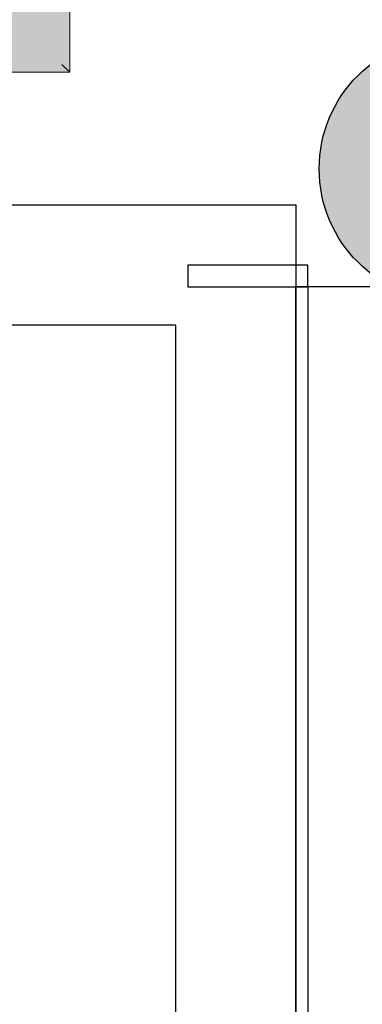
# Model space of a CAD drawing. Header units: millimetres. Extents: x -114 to 74467, y -1893 to 23658.
# Tile 5 of 52: x 12483 to 12768, y 17549 to 18367. Entities that reach past the tile are written whole.
import ezdxf

# ---------------------------------------------------------------- set-up
doc = ezdxf.new("R2010")
doc.units = ezdxf.units.MM
doc.header["$LTSCALE"] = 100
doc.linetypes.add('DASHED2', pattern=[9.525, 6.35, -3.175])
doc.linetypes.add('HIDDEN2', pattern=[4.7625, 3.175, -1.5875])
for name, color, linetype in [('AA28----_KONSTRUKTIE', 8, 'Continuous'), ('AL22----_BINNENWAND', 2, 'Continuous'), ('AL28----_KONSTRUKTIE', 4, 'Continuous'), ('AL74----_KEUKEN', 7, 'Continuous')]:
    doc.layers.add(name, color=color, linetype=linetype)
doc.layers.add('AA33----_VLOEROPENINGEN', color=90, linetype='Continuous', transparency=0.9)
doc.layers.add('AL33----_VLOEROPENINGEN', color=7, linetype='HIDDEN2', lineweight=0)

# ---------------------------------------------------------------- blocks, each defined once
blk = doc.blocks.new('Keukenblok koningspunt SvdT')
at = {"layer": 'AL74----_KEUKEN'}
for p, q in [((-610, 1820), (-710, 1820)), ((-710, 1820), (-710, 1802)), ((-610, 1802), (-610, 1820)), ((-710, 1802), (-610, 1802)), ((0, 1802), (-620, 1802)), ((-620, 1802), (-620, 0)), ((-620, 0), (-620, 1802)), ((-620, 1802), (-610, 1802)), ((-610, 1802), (-610, 0))]:
    blk.add_line(p, q, dxfattribs=at)
blk = doc.blocks.new('33_kruipluik_680x680')
at = {"layer": 'AA33----_VLOEROPENINGEN'}
h = blk.add_hatch(color=256, dxfattribs=at)
h.dxf.hatch_style = 1
h.paths.add_polyline_path([(340, -340), (340, 340), (-340, 340), (-340, -340)])
at = {"layer": 'AL33----_VLOEROPENINGEN', "linetype": 'DASHED2', "ltscale": 0.5}
for p, q in [((-340, 340), (340, -340)), ((-340, -340), (340, 340))]:
    blk.add_line(p, q, dxfattribs=at)
at = {"layer": 'AL33----_VLOEROPENINGEN'}
blk.add_lwpolyline([(-340, 340), (-340, -340), (340, -340), (340, 340)], close=True, dxfattribs=at)

msp = doc.modelspace()

# ---------------------------------------------------------------- hatches: boundary and pattern name
at = {"layer": 'AA28----_KONSTRUKTIE'}
h = msp.add_hatch(color=256, dxfattribs=at)
h.dxf.hatch_style = 1
h.paths.add_polyline_path([(12951.33, 18243.33, 1), (12732.33, 18243.33, 1)])

# ---------------------------------------------------------------- linework, layer by layer
at = {"layer": 'AL22----_BINNENWAND'}
msp.add_lwpolyline([(11412.83, 18213.33), (12712.83, 18213.33), (12712.83, 16343.33), (12612.83, 16343.33), (12612.83, 16413.33), (11412.83, 16413.33), (11412.83, 16513.33), (12612.83, 16513.33), (12612.83, 18113.33), (11412.83, 18113.33)], close=True, dxfattribs=at)
at = {"layer": 'AL28----_KONSTRUKTIE'}
msp.add_circle((12841.83, 18243.33), 109.5, dxfattribs=at)

# ---------------------------------------------------------------- block references
at = {"layer": 'AL33----_VLOEROPENINGEN', "lineweight": -3}
msp.add_blockref('33_kruipluik_680x680', (12184.56, 18663.61), dxfattribs=at)
at = {"layer": 'AL74----_KEUKEN'}
msp.add_blockref('Keukenblok koningspunt SvdT', (13332.83, 16343.33), dxfattribs=at)
msp.add_blockref('Keukenblok koningspunt SvdT', (13332.83, 16343.33), dxfattribs=at)

doc.saveas('drawing.dxf')
